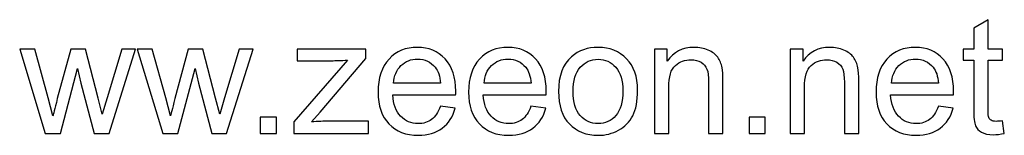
# Model space of a CAD drawing. Header units: centimetres. Extents: x -19.7 to 20, y -18.3 to 22.4.
# Tile 3 of 65: x 0.231 to 5.352, y -18.25 to -17.648. Entities that reach past the tile are written whole.
import ezdxf

# ---------------------------------------------------------------- set-up
doc = ezdxf.new("R2010")
doc.units = ezdxf.units.CM
doc.header["$MEASUREMENT"] = 0
doc.layers.add('Layer 1', color=7, linetype='Continuous')

msp = doc.modelspace()

# ---------------------------------------------------------------- linework, layer by layer
at = {"layer": 'Layer 1', "color": 250}
for points, knots in [([(5.34197, -18.17446), (5.34197, -18.17446), (5.35213, -18.24021), (5.35213, -18.24021), (5.35213, -18.24021), (5.33125, -18.24459), (5.31248, -18.24685), (5.29611, -18.24685), (5.29611, -18.24685), (5.26916, -18.24685), (5.24828, -18.24261), (5.23332, -18.23401), (5.23332, -18.23401), (5.2185, -18.2254), (5.20806, -18.21425), (5.20199, -18.20028), (5.20199, -18.20028), (5.19592, -18.18631), (5.19296, -18.15696), (5.19296, -18.11223), (5.19296, -18.11223), (5.19296, -18.11223), (5.19296, -17.85907), (5.19296, -17.85907), (5.19296, -17.85907), (5.19296, -17.85907), (5.13793, -17.85907), (5.13793, -17.85907), (5.13793, -17.85907), (5.13793, -17.85907), (5.13793, -17.8015), (5.13793, -17.8015), (5.13793, -17.8015), (5.13793, -17.8015), (5.19296, -17.8015), (5.19296, -17.8015), (5.19296, -17.8015), (5.19296, -17.8015), (5.19296, -17.69284), (5.19296, -17.69284), (5.19296, -17.69284), (5.19296, -17.69284), (5.26747, -17.64811), (5.26747, -17.64811), (5.26747, -17.64811), (5.26747, -17.64811), (5.26747, -17.8015), (5.26747, -17.8015), (5.26747, -17.8015), (5.26747, -17.8015), (5.34197, -17.8015), (5.34197, -17.8015), (5.34197, -17.8015), (5.34197, -17.8015), (5.34197, -17.85907), (5.34197, -17.85907), (5.34197, -17.85907), (5.34197, -17.85907), (5.26747, -17.85907), (5.26747, -17.85907), (5.26747, -17.85907), (5.26747, -17.85907), (5.26747, -18.11646), (5.26747, -18.11646), (5.26747, -18.11646), (5.26747, -18.13777), (5.26874, -18.15146), (5.27142, -18.15752), (5.27142, -18.15752), (5.27396, -18.16359), (5.27819, -18.16839), (5.28412, -18.17206), (5.28412, -18.17206), (5.29005, -18.17559), (5.29851, -18.17742), (5.30952, -18.17742), (5.30952, -18.17742), (5.3177, -18.17742), (5.32857, -18.17643), (5.34197, -18.17446)], [0, 0, 0, 0, 0.047619, 0.047619, 0.047619, 0.047619, 0.0952381, 0.0952381, 0.0952381, 0.0952381, 0.1428571, 0.1428571, 0.1428571, 0.1428571, 0.1904762, 0.1904762, 0.1904762, 0.1904762, 0.2380952, 0.2380952, 0.2380952, 0.2380952, 0.2857143, 0.2857143, 0.2857143, 0.2857143, 0.3333333, 0.3333333, 0.3333333, 0.3333333, 0.3809524, 0.3809524, 0.3809524, 0.3809524, 0.4285714, 0.4285714, 0.4285714, 0.4285714, 0.4761905, 0.4761905, 0.4761905, 0.4761905, 0.5238095, 0.5238095, 0.5238095, 0.5238095, 0.5714286, 0.5714286, 0.5714286, 0.5714286, 0.6190476, 0.6190476, 0.6190476, 0.6190476, 0.6666667, 0.6666667, 0.6666667, 0.6666667, 0.7142857, 0.7142857, 0.7142857, 0.7142857, 0.7619048, 0.7619048, 0.7619048, 0.7619048, 0.8095238, 0.8095238, 0.8095238, 0.8095238, 0.8571429, 0.8571429, 0.8571429, 0.8571429, 0.9047619, 0.9047619, 0.9047619, 0.9047619, 1, 1, 1, 1]), ([(0.36397, -18.24092), (0.36397, -18.24092), (0.23119, -17.8015), (0.23119, -17.8015), (0.23119, -17.8015), (0.23119, -17.8015), (0.30908, -17.8015), (0.30908, -17.8015), (0.30908, -17.8015), (0.30908, -17.8015), (0.37921, -18.05508), (0.37921, -18.05508), (0.37921, -18.05508), (0.37921, -18.05508), (0.40405, -18.14948), (0.40405, -18.14948), (0.40405, -18.14948), (0.40504, -18.14482), (0.41266, -18.11463), (0.42677, -18.05889), (0.42677, -18.05889), (0.42677, -18.05889), (0.49634, -17.8015), (0.49634, -17.8015), (0.49634, -17.8015), (0.49634, -17.8015), (0.57268, -17.8015), (0.57268, -17.8015), (0.57268, -17.8015), (0.57268, -17.8015), (0.63886, -18.05663), (0.63886, -18.05663), (0.63886, -18.05663), (0.63886, -18.05663), (0.66045, -18.14031), (0.66045, -18.14031), (0.66045, -18.14031), (0.66045, -18.14031), (0.68571, -18.0555), (0.68571, -18.0555), (0.68571, -18.0555), (0.68571, -18.0555), (0.76163, -17.8015), (0.76163, -17.8015), (0.76163, -17.8015), (0.76163, -17.8015), (0.83402, -17.8015), (0.83402, -17.8015), (0.83402, -17.8015), (0.83402, -17.8015), (0.69615, -18.24092), (0.69615, -18.24092), (0.69615, -18.24092), (0.69615, -18.24092), (0.6191, -18.24092), (0.6191, -18.24092), (0.6191, -18.24092), (0.6191, -18.24092), (0.54939, -17.97803), (0.54939, -17.97803), (0.54939, -17.97803), (0.54939, -17.97803), (0.53175, -17.90282), (0.53175, -17.90282), (0.53175, -17.90282), (0.53175, -17.90282), (0.44285, -18.24092), (0.44285, -18.24092), (0.44285, -18.24092), (0.44285, -18.24092), (0.36397, -18.24092), (0.36397, -18.24092)], [0, 0, 0, 0, 0.0526316, 0.0526316, 0.0526316, 0.0526316, 0.1052632, 0.1052632, 0.1052632, 0.1052632, 0.1578947, 0.1578947, 0.1578947, 0.1578947, 0.2105263, 0.2105263, 0.2105263, 0.2105263, 0.2631579, 0.2631579, 0.2631579, 0.2631579, 0.3157895, 0.3157895, 0.3157895, 0.3157895, 0.3684211, 0.3684211, 0.3684211, 0.3684211, 0.4210526, 0.4210526, 0.4210526, 0.4210526, 0.4736842, 0.4736842, 0.4736842, 0.4736842, 0.5263158, 0.5263158, 0.5263158, 0.5263158, 0.5789474, 0.5789474, 0.5789474, 0.5789474, 0.6315789, 0.6315789, 0.6315789, 0.6315789, 0.6842105, 0.6842105, 0.6842105, 0.6842105, 0.7368421, 0.7368421, 0.7368421, 0.7368421, 0.7894737, 0.7894737, 0.7894737, 0.7894737, 0.8421053, 0.8421053, 0.8421053, 0.8421053, 0.8947368, 0.8947368, 0.8947368, 0.8947368, 1, 1, 1, 1]), ([(0.97541, -18.24092), (0.97541, -18.24092), (0.84263, -17.8015), (0.84263, -17.8015), (0.84263, -17.8015), (0.84263, -17.8015), (0.92052, -17.8015), (0.92052, -17.8015), (0.92052, -17.8015), (0.92052, -17.8015), (0.99065, -18.05508), (0.99065, -18.05508), (0.99065, -18.05508), (0.99065, -18.05508), (1.01549, -18.14948), (1.01549, -18.14948), (1.01549, -18.14948), (1.01648, -18.14482), (1.0241, -18.11463), (1.03821, -18.05889), (1.03821, -18.05889), (1.03821, -18.05889), (1.10778, -17.8015), (1.10778, -17.8015), (1.10778, -17.8015), (1.10778, -17.8015), (1.18412, -17.8015), (1.18412, -17.8015), (1.18412, -17.8015), (1.18412, -17.8015), (1.2503, -18.05663), (1.2503, -18.05663), (1.2503, -18.05663), (1.2503, -18.05663), (1.27189, -18.14031), (1.27189, -18.14031), (1.27189, -18.14031), (1.27189, -18.14031), (1.29715, -18.0555), (1.29715, -18.0555), (1.29715, -18.0555), (1.29715, -18.0555), (1.37307, -17.8015), (1.37307, -17.8015), (1.37307, -17.8015), (1.37307, -17.8015), (1.44546, -17.8015), (1.44546, -17.8015), (1.44546, -17.8015), (1.44546, -17.8015), (1.30759, -18.24092), (1.30759, -18.24092), (1.30759, -18.24092), (1.30759, -18.24092), (1.23054, -18.24092), (1.23054, -18.24092), (1.23054, -18.24092), (1.23054, -18.24092), (1.16083, -17.97803), (1.16083, -17.97803), (1.16083, -17.97803), (1.16083, -17.97803), (1.14319, -17.90282), (1.14319, -17.90282), (1.14319, -17.90282), (1.14319, -17.90282), (1.05429, -18.24092), (1.05429, -18.24092), (1.05429, -18.24092), (1.05429, -18.24092), (0.97541, -18.24092), (0.97541, -18.24092)], [0, 0, 0, 0, 0.0526316, 0.0526316, 0.0526316, 0.0526316, 0.1052632, 0.1052632, 0.1052632, 0.1052632, 0.1578947, 0.1578947, 0.1578947, 0.1578947, 0.2105263, 0.2105263, 0.2105263, 0.2105263, 0.2631579, 0.2631579, 0.2631579, 0.2631579, 0.3157895, 0.3157895, 0.3157895, 0.3157895, 0.3684211, 0.3684211, 0.3684211, 0.3684211, 0.4210526, 0.4210526, 0.4210526, 0.4210526, 0.4736842, 0.4736842, 0.4736842, 0.4736842, 0.5263158, 0.5263158, 0.5263158, 0.5263158, 0.5789474, 0.5789474, 0.5789474, 0.5789474, 0.6315789, 0.6315789, 0.6315789, 0.6315789, 0.6842105, 0.6842105, 0.6842105, 0.6842105, 0.7368421, 0.7368421, 0.7368421, 0.7368421, 0.7894737, 0.7894737, 0.7894737, 0.7894737, 0.8421053, 0.8421053, 0.8421053, 0.8421053, 0.8947368, 0.8947368, 0.8947368, 0.8947368, 1, 1, 1, 1]), ([(1.65698, -18.24092), (1.65698, -18.24092), (1.65698, -18.18024), (1.65698, -18.18024), (1.65698, -18.18024), (1.65698, -18.18024), (1.93525, -17.85907), (1.93525, -17.85907), (1.93525, -17.85907), (1.90364, -17.86077), (1.87584, -17.86161), (1.85186, -17.86161), (1.85186, -17.86161), (1.85186, -17.86161), (1.67391, -17.86161), (1.67391, -17.86161), (1.67391, -17.86161), (1.67391, -17.86161), (1.67391, -17.8015), (1.67391, -17.8015), (1.67391, -17.8015), (1.67391, -17.8015), (2.03205, -17.8015), (2.03205, -17.8015), (2.03205, -17.8015), (2.03205, -17.8015), (2.03205, -17.85046), (2.03205, -17.85046), (2.03205, -17.85046), (2.03205, -17.85046), (1.79386, -18.12902), (1.79386, -18.12902), (1.79386, -18.12902), (1.79386, -18.12902), (1.74828, -18.18081), (1.74828, -18.18081), (1.74828, -18.18081), (1.78172, -18.17798), (1.81305, -18.17657), (1.84226, -18.17657), (1.84226, -18.17657), (1.84226, -18.17657), (2.0456, -18.17657), (2.0456, -18.17657), (2.0456, -18.17657), (2.0456, -18.17657), (2.0456, -18.24092), (2.0456, -18.24092), (2.0456, -18.24092), (2.0456, -18.24092), (1.65698, -18.24092), (1.65698, -18.24092)], [0, 0, 0, 0, 0.0714286, 0.0714286, 0.0714286, 0.0714286, 0.1428571, 0.1428571, 0.1428571, 0.1428571, 0.2142857, 0.2142857, 0.2142857, 0.2142857, 0.2857143, 0.2857143, 0.2857143, 0.2857143, 0.3571429, 0.3571429, 0.3571429, 0.3571429, 0.4285714, 0.4285714, 0.4285714, 0.4285714, 0.5, 0.5, 0.5, 0.5, 0.5714286, 0.5714286, 0.5714286, 0.5714286, 0.6428571, 0.6428571, 0.6428571, 0.6428571, 0.7142857, 0.7142857, 0.7142857, 0.7142857, 0.7857143, 0.7857143, 0.7857143, 0.7857143, 0.8571429, 0.8571429, 0.8571429, 0.8571429, 1, 1, 1, 1]), ([(2.41941, -18.09868), (2.41941, -18.09868), (2.49646, -18.10884), (2.49646, -18.10884), (2.49646, -18.10884), (2.48446, -18.15357), (2.46203, -18.18843), (2.42929, -18.21312), (2.42929, -18.21312), (2.39655, -18.23782), (2.35478, -18.25023), (2.30384, -18.25023), (2.30384, -18.25023), (2.23978, -18.25023), (2.18898, -18.23048), (2.15144, -18.19097), (2.15144, -18.19097), (2.1139, -18.1516), (2.09514, -18.09614), (2.09514, -18.02488), (2.09514, -18.02488), (2.09514, -17.95122), (2.11405, -17.89393), (2.152, -17.85329), (2.152, -17.85329), (2.18996, -17.8125), (2.23921, -17.79218), (2.29975, -17.79218), (2.29975, -17.79218), (2.35831, -17.79218), (2.40615, -17.81208), (2.44326, -17.85202), (2.44326, -17.85202), (2.48037, -17.89195), (2.499, -17.94811), (2.499, -18.0205), (2.499, -18.0205), (2.499, -18.02488), (2.49886, -18.03151), (2.49858, -18.04026), (2.49858, -18.04026), (2.49858, -18.04026), (2.17134, -18.04026), (2.17134, -18.04026), (2.17134, -18.04026), (2.17416, -18.08838), (2.18771, -18.12535), (2.21226, -18.15089), (2.21226, -18.15089), (2.23667, -18.17643), (2.26729, -18.18927), (2.30384, -18.18927), (2.30384, -18.18927), (2.33108, -18.18927), (2.35436, -18.18208), (2.37355, -18.16768), (2.37355, -18.16768), (2.39288, -18.15329), (2.40812, -18.13029), (2.41941, -18.09868)], [0, 0, 0, 0, 0.0625, 0.0625, 0.0625, 0.0625, 0.125, 0.125, 0.125, 0.125, 0.1875, 0.1875, 0.1875, 0.1875, 0.25, 0.25, 0.25, 0.25, 0.3125, 0.3125, 0.3125, 0.3125, 0.375, 0.375, 0.375, 0.375, 0.4375, 0.4375, 0.4375, 0.4375, 0.5, 0.5, 0.5, 0.5, 0.5625, 0.5625, 0.5625, 0.5625, 0.625, 0.625, 0.625, 0.625, 0.6875, 0.6875, 0.6875, 0.6875, 0.75, 0.75, 0.75, 0.75, 0.8125, 0.8125, 0.8125, 0.8125, 0.875, 0.875, 0.875, 0.875, 1, 1, 1, 1]), ([(2.8903, -18.09868), (2.8903, -18.09868), (2.96735, -18.10884), (2.96735, -18.10884), (2.96735, -18.10884), (2.95535, -18.15357), (2.93292, -18.18843), (2.90018, -18.21312), (2.90018, -18.21312), (2.86744, -18.23782), (2.82567, -18.25023), (2.77473, -18.25023), (2.77473, -18.25023), (2.71067, -18.25023), (2.65987, -18.23048), (2.62233, -18.19097), (2.62233, -18.19097), (2.58479, -18.1516), (2.56603, -18.09614), (2.56603, -18.02488), (2.56603, -18.02488), (2.56603, -17.95122), (2.58494, -17.89393), (2.62289, -17.85329), (2.62289, -17.85329), (2.66085, -17.8125), (2.7101, -17.79218), (2.77064, -17.79218), (2.77064, -17.79218), (2.8292, -17.79218), (2.87704, -17.81208), (2.91415, -17.85202), (2.91415, -17.85202), (2.95126, -17.89195), (2.96989, -17.94811), (2.96989, -18.0205), (2.96989, -18.0205), (2.96989, -18.02488), (2.96975, -18.03151), (2.96947, -18.04026), (2.96947, -18.04026), (2.96947, -18.04026), (2.64223, -18.04026), (2.64223, -18.04026), (2.64223, -18.04026), (2.64505, -18.08838), (2.6586, -18.12535), (2.68315, -18.15089), (2.68315, -18.15089), (2.70756, -18.17643), (2.73818, -18.18927), (2.77473, -18.18927), (2.77473, -18.18927), (2.80197, -18.18927), (2.82525, -18.18208), (2.84444, -18.16768), (2.84444, -18.16768), (2.86377, -18.15329), (2.87901, -18.13029), (2.8903, -18.09868)], [0, 0, 0, 0, 0.0625, 0.0625, 0.0625, 0.0625, 0.125, 0.125, 0.125, 0.125, 0.1875, 0.1875, 0.1875, 0.1875, 0.25, 0.25, 0.25, 0.25, 0.3125, 0.3125, 0.3125, 0.3125, 0.375, 0.375, 0.375, 0.375, 0.4375, 0.4375, 0.4375, 0.4375, 0.5, 0.5, 0.5, 0.5, 0.5625, 0.5625, 0.5625, 0.5625, 0.625, 0.625, 0.625, 0.625, 0.6875, 0.6875, 0.6875, 0.6875, 0.75, 0.75, 0.75, 0.75, 0.8125, 0.8125, 0.8125, 0.8125, 0.875, 0.875, 0.875, 0.875, 1, 1, 1, 1]), ([(3.03353, -18.02121), (3.03353, -17.94007), (3.05611, -17.87996), (3.1014, -17.84087), (3.1014, -17.84087), (3.13908, -17.80841), (3.18523, -17.79218), (3.23955, -17.79218), (3.23955, -17.79218), (3.29981, -17.79218), (3.3492, -17.81194), (3.38758, -17.85145), (3.38758, -17.85145), (3.42582, -17.89082), (3.44501, -17.94543), (3.44501, -18.015), (3.44501, -18.015), (3.44501, -18.07144), (3.43655, -18.11575), (3.41961, -18.14807), (3.41961, -18.14807), (3.40268, -18.18038), (3.37798, -18.2055), (3.34553, -18.22342), (3.34553, -18.22342), (3.31321, -18.24134), (3.27779, -18.25023), (3.23955, -18.25023), (3.23955, -18.25023), (3.17803, -18.25023), (3.12836, -18.23062), (3.0904, -18.19125), (3.0904, -18.19125), (3.05244, -18.15188), (3.03353, -18.09515), (3.03353, -18.02121)], [0, 0, 0, 0, 0.1, 0.1, 0.1, 0.1, 0.2, 0.2, 0.2, 0.2, 0.3, 0.3, 0.3, 0.3, 0.4, 0.4, 0.4, 0.4, 0.5, 0.5, 0.5, 0.5, 0.6, 0.6, 0.6, 0.6, 0.7, 0.7, 0.7, 0.7, 0.8, 0.8, 0.8, 0.8, 1, 1, 1, 1]), ([(3.53236, -18.24092), (3.53236, -18.24092), (3.53236, -17.8015), (3.53236, -17.8015), (3.53236, -17.8015), (3.53236, -17.8015), (3.59925, -17.8015), (3.59925, -17.8015), (3.59925, -17.8015), (3.59925, -17.8015), (3.59925, -17.86387), (3.59925, -17.86387), (3.59925, -17.86387), (3.63142, -17.81603), (3.67799, -17.79218), (3.73881, -17.79218), (3.73881, -17.79218), (3.76534, -17.79218), (3.78961, -17.79698), (3.81176, -17.80644), (3.81176, -17.80644), (3.83392, -17.81589), (3.85057, -17.82845), (3.86157, -17.84383), (3.86157, -17.84383), (3.87258, -17.85921), (3.88034, -17.87756), (3.88472, -17.89872), (3.88472, -17.89872), (3.8874, -17.91255), (3.88881, -17.93668), (3.88881, -17.97111), (3.88881, -17.97111), (3.88881, -17.97111), (3.88881, -18.24092), (3.88881, -18.24092), (3.88881, -18.24092), (3.88881, -18.24092), (3.8143, -18.24092), (3.8143, -18.24092), (3.8143, -18.24092), (3.8143, -18.24092), (3.8143, -17.97394), (3.8143, -17.97394), (3.8143, -17.97394), (3.8143, -17.9436), (3.81148, -17.92088), (3.80569, -17.90592), (3.80569, -17.90592), (3.79991, -17.89096), (3.78961, -17.87897), (3.77493, -17.86994), (3.77493, -17.86994), (3.76026, -17.86105), (3.7429, -17.85653), (3.72314, -17.85653), (3.72314, -17.85653), (3.69153, -17.85653), (3.6643, -17.86655), (3.6413, -17.88673), (3.6413, -17.88673), (3.6183, -17.90677), (3.60687, -17.94501), (3.60687, -18.00117), (3.60687, -18.00117), (3.60687, -18.00117), (3.60687, -18.24092), (3.60687, -18.24092), (3.60687, -18.24092), (3.60687, -18.24092), (3.53236, -18.24092), (3.53236, -18.24092)], [0, 0, 0, 0, 0.0526316, 0.0526316, 0.0526316, 0.0526316, 0.1052632, 0.1052632, 0.1052632, 0.1052632, 0.1578947, 0.1578947, 0.1578947, 0.1578947, 0.2105263, 0.2105263, 0.2105263, 0.2105263, 0.2631579, 0.2631579, 0.2631579, 0.2631579, 0.3157895, 0.3157895, 0.3157895, 0.3157895, 0.3684211, 0.3684211, 0.3684211, 0.3684211, 0.4210526, 0.4210526, 0.4210526, 0.4210526, 0.4736842, 0.4736842, 0.4736842, 0.4736842, 0.5263158, 0.5263158, 0.5263158, 0.5263158, 0.5789474, 0.5789474, 0.5789474, 0.5789474, 0.6315789, 0.6315789, 0.6315789, 0.6315789, 0.6842105, 0.6842105, 0.6842105, 0.6842105, 0.7368421, 0.7368421, 0.7368421, 0.7368421, 0.7894737, 0.7894737, 0.7894737, 0.7894737, 0.8421053, 0.8421053, 0.8421053, 0.8421053, 0.8947368, 0.8947368, 0.8947368, 0.8947368, 1, 1, 1, 1]), ([(4.23848, -18.24092), (4.23848, -18.24092), (4.23848, -17.8015), (4.23848, -17.8015), (4.23848, -17.8015), (4.23848, -17.8015), (4.30537, -17.8015), (4.30537, -17.8015), (4.30537, -17.8015), (4.30537, -17.8015), (4.30537, -17.86387), (4.30537, -17.86387), (4.30537, -17.86387), (4.33754, -17.81603), (4.38411, -17.79218), (4.44493, -17.79218), (4.44493, -17.79218), (4.47146, -17.79218), (4.49573, -17.79698), (4.51788, -17.80644), (4.51788, -17.80644), (4.54004, -17.81589), (4.55669, -17.82845), (4.56769, -17.84383), (4.56769, -17.84383), (4.5787, -17.85921), (4.58646, -17.87756), (4.59084, -17.89872), (4.59084, -17.89872), (4.59352, -17.91255), (4.59493, -17.93668), (4.59493, -17.97111), (4.59493, -17.97111), (4.59493, -17.97111), (4.59493, -18.24092), (4.59493, -18.24092), (4.59493, -18.24092), (4.59493, -18.24092), (4.52042, -18.24092), (4.52042, -18.24092), (4.52042, -18.24092), (4.52042, -18.24092), (4.52042, -17.97394), (4.52042, -17.97394), (4.52042, -17.97394), (4.52042, -17.9436), (4.5176, -17.92088), (4.51181, -17.90592), (4.51181, -17.90592), (4.50603, -17.89096), (4.49573, -17.87897), (4.48105, -17.86994), (4.48105, -17.86994), (4.46638, -17.86105), (4.44902, -17.85653), (4.42926, -17.85653), (4.42926, -17.85653), (4.39765, -17.85653), (4.37042, -17.86655), (4.34742, -17.88673), (4.34742, -17.88673), (4.32442, -17.90677), (4.31299, -17.94501), (4.31299, -18.00117), (4.31299, -18.00117), (4.31299, -18.00117), (4.31299, -18.24092), (4.31299, -18.24092), (4.31299, -18.24092), (4.31299, -18.24092), (4.23848, -18.24092), (4.23848, -18.24092)], [0, 0, 0, 0, 0.0526316, 0.0526316, 0.0526316, 0.0526316, 0.1052632, 0.1052632, 0.1052632, 0.1052632, 0.1578947, 0.1578947, 0.1578947, 0.1578947, 0.2105263, 0.2105263, 0.2105263, 0.2105263, 0.2631579, 0.2631579, 0.2631579, 0.2631579, 0.3157895, 0.3157895, 0.3157895, 0.3157895, 0.3684211, 0.3684211, 0.3684211, 0.3684211, 0.4210526, 0.4210526, 0.4210526, 0.4210526, 0.4736842, 0.4736842, 0.4736842, 0.4736842, 0.5263158, 0.5263158, 0.5263158, 0.5263158, 0.5789474, 0.5789474, 0.5789474, 0.5789474, 0.6315789, 0.6315789, 0.6315789, 0.6315789, 0.6842105, 0.6842105, 0.6842105, 0.6842105, 0.7368421, 0.7368421, 0.7368421, 0.7368421, 0.7894737, 0.7894737, 0.7894737, 0.7894737, 0.8421053, 0.8421053, 0.8421053, 0.8421053, 0.8947368, 0.8947368, 0.8947368, 0.8947368, 1, 1, 1, 1]), ([(5.00909, -18.09868), (5.00909, -18.09868), (5.08614, -18.10884), (5.08614, -18.10884), (5.08614, -18.10884), (5.07414, -18.15357), (5.05171, -18.18843), (5.01897, -18.21312), (5.01897, -18.21312), (4.98623, -18.23782), (4.94446, -18.25023), (4.89352, -18.25023), (4.89352, -18.25023), (4.82946, -18.25023), (4.77866, -18.23048), (4.74112, -18.19097), (4.74112, -18.19097), (4.70358, -18.1516), (4.68482, -18.09614), (4.68482, -18.02488), (4.68482, -18.02488), (4.68482, -17.95122), (4.70373, -17.89393), (4.74168, -17.85329), (4.74168, -17.85329), (4.77964, -17.8125), (4.82889, -17.79218), (4.88943, -17.79218), (4.88943, -17.79218), (4.94799, -17.79218), (4.99583, -17.81208), (5.03294, -17.85202), (5.03294, -17.85202), (5.07005, -17.89195), (5.08868, -17.94811), (5.08868, -18.0205), (5.08868, -18.0205), (5.08868, -18.02488), (5.08854, -18.03151), (5.08826, -18.04026), (5.08826, -18.04026), (5.08826, -18.04026), (4.76102, -18.04026), (4.76102, -18.04026), (4.76102, -18.04026), (4.76384, -18.08838), (4.77739, -18.12535), (4.80194, -18.15089), (4.80194, -18.15089), (4.82635, -18.17643), (4.85697, -18.18927), (4.89352, -18.18927), (4.89352, -18.18927), (4.92076, -18.18927), (4.94404, -18.18208), (4.96323, -18.16768), (4.96323, -18.16768), (4.98256, -18.15329), (4.9978, -18.13029), (5.00909, -18.09868)], [0, 0, 0, 0, 0.0625, 0.0625, 0.0625, 0.0625, 0.125, 0.125, 0.125, 0.125, 0.1875, 0.1875, 0.1875, 0.1875, 0.25, 0.25, 0.25, 0.25, 0.3125, 0.3125, 0.3125, 0.3125, 0.375, 0.375, 0.375, 0.375, 0.4375, 0.4375, 0.4375, 0.4375, 0.5, 0.5, 0.5, 0.5, 0.5625, 0.5625, 0.5625, 0.5625, 0.625, 0.625, 0.625, 0.625, 0.6875, 0.6875, 0.6875, 0.6875, 0.75, 0.75, 0.75, 0.75, 0.8125, 0.8125, 0.8125, 0.8125, 0.875, 0.875, 0.875, 0.875, 1, 1, 1, 1]), ([(2.17557, -17.9793), (2.17557, -17.9793), (2.42026, -17.9793), (2.42026, -17.9793), (2.42026, -17.9793), (2.41701, -17.94233), (2.40756, -17.91467), (2.39218, -17.89618), (2.39218, -17.89618), (2.36861, -17.86754), (2.33785, -17.85315), (2.30017, -17.85315), (2.30017, -17.85315), (2.26602, -17.85315), (2.23738, -17.86458), (2.21409, -17.88744), (2.21409, -17.88744), (2.19095, -17.9103), (2.17811, -17.94092), (2.17557, -17.9793)], [0, 0, 0, 0, 0.1666667, 0.1666667, 0.1666667, 0.1666667, 0.3333333, 0.3333333, 0.3333333, 0.3333333, 0.5, 0.5, 0.5, 0.5, 0.6666667, 0.6666667, 0.6666667, 0.6666667, 1, 1, 1, 1]), ([(2.64646, -17.9793), (2.64646, -17.9793), (2.89115, -17.9793), (2.89115, -17.9793), (2.89115, -17.9793), (2.8879, -17.94233), (2.87845, -17.91467), (2.86307, -17.89618), (2.86307, -17.89618), (2.8395, -17.86754), (2.80874, -17.85315), (2.77106, -17.85315), (2.77106, -17.85315), (2.73691, -17.85315), (2.70827, -17.86458), (2.68498, -17.88744), (2.68498, -17.88744), (2.66184, -17.9103), (2.649, -17.94092), (2.64646, -17.9793)], [0, 0, 0, 0, 0.1666667, 0.1666667, 0.1666667, 0.1666667, 0.3333333, 0.3333333, 0.3333333, 0.3333333, 0.5, 0.5, 0.5, 0.5, 0.6666667, 0.6666667, 0.6666667, 0.6666667, 1, 1, 1, 1]), ([(3.10973, -18.02135), (3.10973, -18.07751), (3.12201, -18.11956), (3.14656, -18.14736), (3.14656, -18.14736), (3.17126, -18.1753), (3.20216, -18.18927), (3.23955, -18.18927), (3.23955, -18.18927), (3.27652, -18.18927), (3.30729, -18.1753), (3.33198, -18.14722), (3.33198, -18.14722), (3.35653, -18.11914), (3.36881, -18.07638), (3.36881, -18.01895), (3.36881, -18.01895), (3.36881, -17.96476), (3.35639, -17.9237), (3.3317, -17.8959), (3.3317, -17.8959), (3.307, -17.86796), (3.27624, -17.85399), (3.23955, -17.85399), (3.23955, -17.85399), (3.20216, -17.85399), (3.17126, -17.86782), (3.14656, -17.89562), (3.14656, -17.89562), (3.12201, -17.92342), (3.10973, -17.96533), (3.10973, -18.02135)], [0, 0, 0, 0, 0.1111111, 0.1111111, 0.1111111, 0.1111111, 0.2222222, 0.2222222, 0.2222222, 0.2222222, 0.3333333, 0.3333333, 0.3333333, 0.3333333, 0.4444444, 0.4444444, 0.4444444, 0.4444444, 0.5555556, 0.5555556, 0.5555556, 0.5555556, 0.6666667, 0.6666667, 0.6666667, 0.6666667, 0.7777778, 0.7777778, 0.7777778, 0.7777778, 1, 1, 1, 1]), ([(4.76525, -17.9793), (4.76525, -17.9793), (5.00994, -17.9793), (5.00994, -17.9793), (5.00994, -17.9793), (5.00669, -17.94233), (4.99724, -17.91467), (4.98186, -17.89618), (4.98186, -17.89618), (4.95829, -17.86754), (4.92753, -17.85315), (4.88985, -17.85315), (4.88985, -17.85315), (4.8557, -17.85315), (4.82706, -17.86458), (4.80377, -17.88744), (4.80377, -17.88744), (4.78063, -17.9103), (4.76779, -17.94092), (4.76525, -17.9793)], [0, 0, 0, 0, 0.1666667, 0.1666667, 0.1666667, 0.1666667, 0.3333333, 0.3333333, 0.3333333, 0.3333333, 0.5, 0.5, 0.5, 0.5, 0.6666667, 0.6666667, 0.6666667, 0.6666667, 1, 1, 1, 1]), ([(1.48229, -18.24092), (1.48229, -18.24092), (1.48229, -18.15625), (1.48229, -18.15625), (1.48229, -18.15625), (1.48229, -18.15625), (1.56695, -18.15625), (1.56695, -18.15625), (1.56695, -18.15625), (1.56695, -18.15625), (1.56695, -18.24092), (1.56695, -18.24092), (1.56695, -18.24092), (1.56695, -18.24092), (1.48229, -18.24092), (1.48229, -18.24092)], [0, 0, 0, 0, 0.2, 0.2, 0.2, 0.2, 0.4, 0.4, 0.4, 0.4, 0.6, 0.6, 0.6, 0.6, 1, 1, 1, 1]), ([(4.02442, -18.24092), (4.02442, -18.24092), (4.02442, -18.15625), (4.02442, -18.15625), (4.02442, -18.15625), (4.02442, -18.15625), (4.10908, -18.15625), (4.10908, -18.15625), (4.10908, -18.15625), (4.10908, -18.15625), (4.10908, -18.24092), (4.10908, -18.24092), (4.10908, -18.24092), (4.10908, -18.24092), (4.02442, -18.24092), (4.02442, -18.24092)], [0, 0, 0, 0, 0.2, 0.2, 0.2, 0.2, 0.4, 0.4, 0.4, 0.4, 0.6, 0.6, 0.6, 0.6, 1, 1, 1, 1])]:
    msp.add_open_spline(points, degree=3, knots=knots, dxfattribs=at)

doc.saveas('drawing.dxf')
